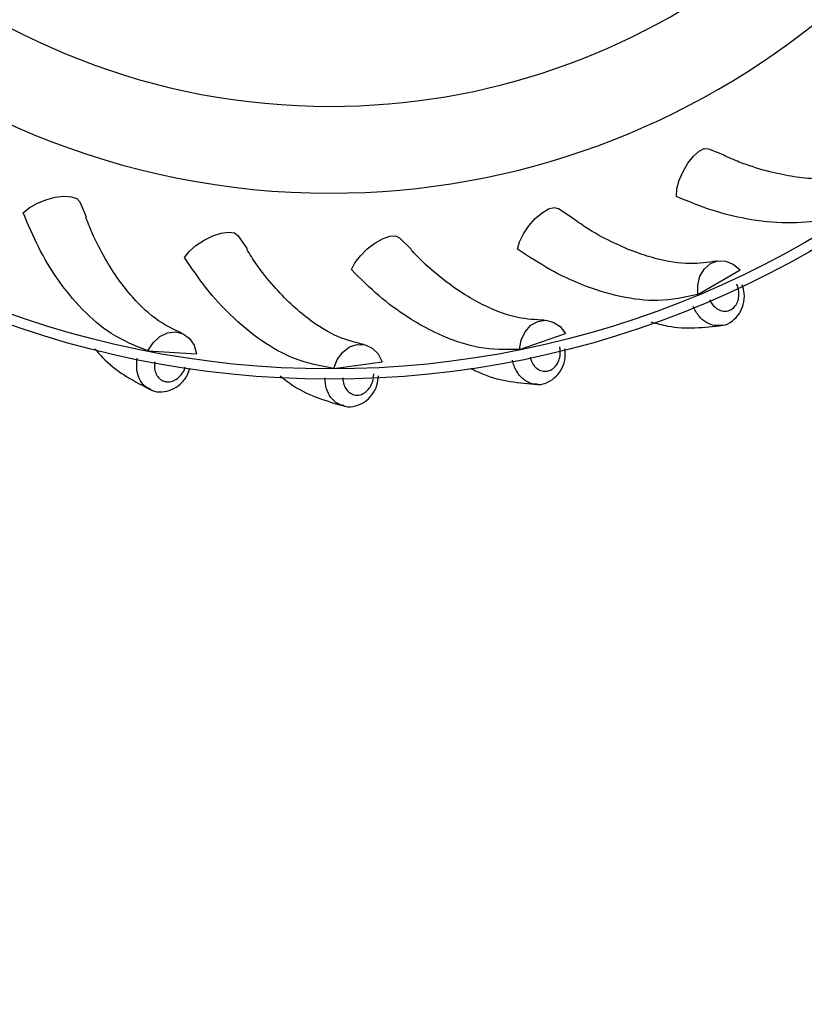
# Model space of a CAD drawing. Header units: millimetres. Extents: x 59 to 109, y 26 to 144.
# Tile 10 of 158: x 73.57 to 76.63, y 34.81 to 38.64. Entities that reach past the tile are written whole.
import ezdxf

# ---------------------------------------------------------------- set-up
doc = ezdxf.new("R2010")
doc.units = ezdxf.units.MM
doc.styles.add('SLDTEXTSTYLE0', font='TXT', dxfattribs={"width": 0.75})
doc.dimstyles.new('SLDDIMSTYLE2', dxfattribs={"dimtxt": 3.5, "dimasz": 3.302, "dimexe": 0, "dimexo": 0.0625, "dimgap": 0.875, "dimtad": 1, "dimlfac": 20, "dimrnd": 1e-09, "dimzin": 12, "dimdsep": 46, "dimtxsty": 'SLDTEXTSTYLE0', "dimsah": 1, "dimcen": 0.09, "dimadec": 0, "dimazin": 3, "dimtfac": 1, "dimtofl": 0, "dimtmove": 0, "dimatfit": 3, "dimfxl": 0, "dimfrac": 2, "dimtolj": 1, "dimtzin": 12, "dimarcsym": 0})

# ---------------------------------------------------------------- blocks, each defined once
blk = doc.blocks.new('_D_2')
at = {"color": 7, "linetype": 'Continuous', "lineweight": 18}
for p, q in [((75.8997, 58.7227), (102.5588, 58.7227)), ((101.5588, 58.7227), (101.5588, 26.2227)), ((75.8997, 26.2227), (102.5588, 26.2227))]:
    blk.add_line(p, q, dxfattribs=at)
for points in [[(101.5588, 58.7227), (101.0508, 55.4207), (102.0668, 55.4207)], [(101.5588, 26.2227), (102.0668, 29.5247), (101.0508, 29.5247)]]:
    blk.add_solid(points, dxfattribs=at)
at = {"color": 7, "linetype": 'Continuous', "lineweight": 18, "insert": (97.047, 39.7543), "char_height": 3.5, "attachment_point": 1, "rotation": 90, "style": 'SLDTEXTSTYLE0'}
blk.add_mtext('650', dxfattribs=at)

msp = doc.modelspace()

# ---------------------------------------------------------------- linework, layer by layer
at = {"color": 7, "linetype": 'Continuous', "lineweight": 25}
for p, q in [((76.25585, 38.14172), (76.31486, 38.11818)), ((73.80748, 37.93495), (73.83256, 37.87658)), ((75.67112, 37.909), (75.7244, 37.8744)), ((74.42295, 37.80359), (74.45894, 37.75124)), ((75.05223, 37.79483), (75.09774, 37.7505)), ((76.21372, 37.57352), (76.37801, 37.6695)), ((75.51896, 37.35994), (75.69881, 37.42202)), ((74.07226, 37.35456), (74.26217, 37.34308)), ((74.79587, 37.28601), (74.98438, 37.3118))]:
    msp.add_line(p, q, dxfattribs=at)
at = {"color": 7, "linetype": 'Continuous', "lineweight": 25, "flags": 128}
for points in [[(76.13006, 37.95532), (76.13264, 37.98506), (76.14165, 38.01883), (76.15624, 38.05352), (76.17508, 38.08592), (76.19644, 38.11307), (76.21833, 38.13247), (76.23876, 38.14232), (76.25585, 38.14172)], [(73.58673, 37.8921), (73.60959, 37.9113), (73.63984, 37.92881), (73.67468, 37.94301), (73.71092, 37.95261), (73.74522, 37.95671), (73.77441, 37.95493), (73.79583, 37.94745), (73.80748, 37.93495)], [(75.51138, 37.75073), (75.51972, 37.77939), (75.53514, 37.81075), (75.55622, 37.84192), (75.58102, 37.87003), (75.60726, 37.8925), (75.63252, 37.90725), (75.65448, 37.91292), (75.67112, 37.909)], [(74.21481, 37.71849), (74.23348, 37.74179), (74.25973, 37.76486), (74.29113, 37.78559), (74.3248, 37.80207), (74.35764, 37.81278), (74.38662, 37.81674), (74.40908, 37.81358), (74.42295, 37.80359)], [(74.86468, 37.67076), (74.87846, 37.69725), (74.8997, 37.725), (74.92645, 37.75146), (74.95626, 37.77419), (74.98638, 37.7911), (75.01403, 37.80064), (75.03668, 37.80192), (75.05223, 37.79483)], [(76.21372, 37.57352), (76.21331, 37.6108), (76.22204, 37.64545), (76.23913, 37.6743), (76.263, 37.69474), (76.29149, 37.70489), (76.322, 37.70383), (76.35174, 37.69167), (76.37801, 37.6695)], [(75.51896, 37.35994), (75.52583, 37.39658), (75.54115, 37.42886), (75.56353, 37.45383), (75.59093, 37.46921), (75.62086, 37.47361), (75.65057, 37.46663), (75.67737, 37.44889), (75.69881, 37.42202)], [(74.07226, 37.35456), (74.09263, 37.38578), (74.11913, 37.40974), (74.14937, 37.42424), (74.18057, 37.42797), (74.2099, 37.42058), (74.23468, 37.40276), (74.25265, 37.37611), (74.26217, 37.34308)], [(74.79587, 37.28601), (74.80976, 37.3206), (74.83108, 37.34927), (74.85791, 37.36939), (74.88778, 37.37914), (74.91799, 37.37761), (74.94577, 37.36496), (74.96859, 37.34234), (74.98438, 37.3118)]]:
    msp.add_lwpolyline(points, dxfattribs=at)
at = {"color": 7, "linetype": 'Continuous', "lineweight": 25}
for radius in [3.75, 3.71]:
    msp.add_circle((74.78208, 40.99377), radius, dxfattribs=at)
for radius, start, end in [(3.0251, 182.15074, 270), (2.68705, 186.3302, 270), (3.0251, 270, 349.4956), (2.68705, 270, 345.31614)]:
    msp.add_arc((74.78208, 40.99377), radius, start, end, dxfattribs=at)
for points, knots in [([(76.89925, 38.0606), (76.8676, 38.04929), (76.79925, 38.02487), (76.686, 38.02048), (76.57637, 38.03264), (76.48014, 38.05427), (76.39178, 38.08144), (76.33473, 38.10711), (76.31439, 38.11626)], [0, 0, 0, 0, 0.2166187, 0.4676795, 0.6075004, 0.7553325, 0.9127694, 1, 1, 1, 1]), ([(76.85347, 37.91854), (76.8058, 37.89795), (76.71801, 37.86004), (76.56221, 37.84804), (76.4144, 37.86309), (76.26897, 37.89883), (76.17665, 37.93638), (76.13006, 37.95532)], [0, 0, 0, 0, 0.247518, 0.4557659, 0.6640084, 0.8304347, 1, 1, 1, 1]), ([(74.07226, 37.35456), (74.02399, 37.37371), (73.9351, 37.40898), (73.81645, 37.51066), (73.72257, 37.62582), (73.64502, 37.75392), (73.60628, 37.84575), (73.58673, 37.8921)], [0, 0, 0, 0, 0.247518, 0.4557659, 0.6640084, 0.8304347, 1, 1, 1, 1]), ([(74.20508, 37.42264), (74.1747, 37.43702), (74.1091, 37.46809), (74.02592, 37.54506), (73.95699, 37.63118), (73.90424, 37.71452), (73.86098, 37.79621), (73.83879, 37.8547), (73.83088, 37.87555)], [0, 0, 0, 0, 0.21661868, 0.46767954, 0.60750042, 0.75533253, 0.91276938, 1, 1, 1, 1]), ([(76.28634, 37.70392), (76.25308, 37.699), (76.18128, 37.68839), (76.06935, 37.70618), (75.9642, 37.73948), (75.87404, 37.77948), (75.79268, 37.82336), (75.74174, 37.85967), (75.72357, 37.87261)], [0, 0, 0, 0, 0.2166187, 0.4676795, 0.6075004, 0.7553325, 0.9127694, 1, 1, 1, 1]), ([(74.91286, 37.37869), (74.88026, 37.38687), (74.80986, 37.40454), (74.71326, 37.46381), (74.62886, 37.53482), (74.56086, 37.60627), (74.50249, 37.67795), (74.46932, 37.73099), (74.45749, 37.7499)], [0, 0, 0, 0, 0.2166187, 0.4676795, 0.6075004, 0.7553325, 0.9127694, 1, 1, 1, 1]), ([(75.61562, 37.47367), (75.58204, 37.47533), (75.50955, 37.47893), (75.40324, 37.51821), (75.30661, 37.57139), (75.22598, 37.62821), (75.15475, 37.68712), (75.11186, 37.73267), (75.09658, 37.7489)], [0, 0, 0, 0, 0.2166187, 0.4676795, 0.6075004, 0.7553325, 0.9127694, 1, 1, 1, 1]), ([(76.21372, 37.57352), (76.16295, 37.56263), (76.06945, 37.54257), (75.9143, 37.5612), (75.77227, 37.60479), (75.63661, 37.66822), (75.55339, 37.72305), (75.51138, 37.75073)], [0, 0, 0, 0, 0.247518, 0.4557659, 0.6640084, 0.8304347, 1, 1, 1, 1]), ([(74.79587, 37.28601), (74.74479, 37.29537), (74.65074, 37.31262), (74.51453, 37.38921), (74.39998, 37.48383), (74.29893, 37.59435), (74.24302, 37.67686), (74.21481, 37.71849)], [0, 0, 0, 0, 0.247518, 0.4557659, 0.6640084, 0.8304347, 1, 1, 1, 1]), ([(75.51896, 37.35994), (75.46703, 37.35916), (75.37142, 37.35773), (75.22288, 37.40627), (75.09208, 37.47673), (74.97141, 37.56541), (74.90048, 37.63542), (74.86468, 37.67076)], [0, 0, 0, 0, 0.247518, 0.4557659, 0.6640084, 0.8304347, 1, 1, 1, 1]), ([(76.26034, 37.55255), (76.26052, 37.55215), (76.2641, 37.54415), (76.27336, 37.52978), (76.2913, 37.51484), (76.31173, 37.50755), (76.32977, 37.50862), (76.34618, 37.51557), (76.3602, 37.52806), (76.37091, 37.5485), (76.37505, 37.57274), (76.37281, 37.59562), (76.36768, 37.60873), (76.3656, 37.61404)], [0, 0, 0, 0, 0.0056936, 0.1126543, 0.2196139, 0.3265249, 0.4333635, 0.5001869, 0.6069341, 0.7136804, 0.820454, 0.9272943, 1, 1, 1, 1]), ([(76.30557, 37.45409), (76.30777, 37.45412), (76.32322, 37.45434), (76.34909, 37.46936), (76.37658, 37.4975), (76.39251, 37.53523), (76.39717, 37.57526), (76.39005, 37.60038), (76.38687, 37.61161)], [0, 0, 0, 0, 0.0336123, 0.2358955, 0.4298246, 0.6277479, 0.8334574, 1, 1, 1, 1]), ([(76.03103, 37.46715), (76.05269, 37.46113), (76.11163, 37.44474), (76.20548, 37.44192), (76.27467, 37.44979), (76.31033, 37.45385)], [0, 0, 0, 0, 0.2196609, 0.5978947, 1, 1, 1, 1]), ([(73.86587, 37.36253), (73.87904, 37.34729), (73.91747, 37.30277), (73.99232, 37.24977), (74.05421, 37.21784), (74.0861, 37.20139)], [0, 0, 0, 0, 0.20158135, 0.58857839, 1, 1, 1, 1]), ([(75.56059, 37.33028), (75.56069, 37.32984), (75.56264, 37.32131), (75.56891, 37.30541), (75.5836, 37.28725), (75.60221, 37.27611), (75.62011, 37.27365), (75.63756, 37.27726), (75.65375, 37.28677), (75.66824, 37.30473), (75.67703, 37.3277), (75.67929, 37.35058), (75.67682, 37.36444), (75.67582, 37.37005)], [0, 0, 0, 0, 0.0056936, 0.1126543, 0.2196139, 0.3265249, 0.4333635, 0.5001869, 0.6069341, 0.7136804, 0.820454, 0.9272943, 1, 1, 1, 1]), ([(75.58658, 37.22476), (75.58846, 37.22441), (75.60338, 37.2217), (75.6314, 37.2314), (75.66386, 37.25359), (75.68683, 37.28751), (75.69916, 37.32555), (75.69712, 37.35125), (75.69623, 37.36258)], [0, 0, 0, 0, 0.0295117, 0.2336095, 0.4292782, 0.6289769, 0.8365317, 1, 1, 1, 1]), ([(74.08227, 37.20423), (74.08412, 37.20303), (74.09708, 37.19463), (74.12694, 37.19274), (74.16544, 37.20086), (74.1996, 37.22341), (74.22509, 37.25308), (74.23282, 37.27672), (74.23607, 37.28666)], [0, 0, 0, 0, 0.0342059, 0.2400621, 0.4374164, 0.6388356, 0.8481785, 1, 1, 1, 1]), ([(75.32947, 37.28633), (75.34605, 37.27802), (75.39718, 37.25239), (75.4852, 37.23259), (75.5546, 37.22674), (75.59036, 37.22373)], [0, 0, 0, 0, 0.1887385, 0.5819605, 1, 1, 1, 1]), ([(74.5875, 37.25681), (74.60484, 37.24326), (74.65265, 37.20587), (74.7379, 37.16758), (74.80484, 37.14838), (74.83933, 37.13848)], [0, 0, 0, 0, 0.2160467, 0.5960323, 1, 1, 1, 1]), ([(74.83092, 37.24879), (74.83093, 37.24835), (74.83118, 37.23959), (74.83423, 37.22277), (74.84509, 37.2021), (74.86117, 37.18755), (74.87825, 37.18164), (74.89607, 37.18178), (74.9138, 37.18794), (74.93152, 37.20273), (74.94461, 37.22355), (74.9513, 37.24554), (74.95158, 37.25962), (74.95169, 37.26532)], [0, 0, 0, 0, 0.0056936, 0.1126543, 0.2196139, 0.3265249, 0.4333635, 0.5001869, 0.6069341, 0.7136804, 0.820454, 0.9272943, 1, 1, 1, 1]), ([(74.83502, 37.14052), (74.83707, 37.13971), (74.85142, 37.13399), (74.88107, 37.13796), (74.91724, 37.15344), (74.94641, 37.1822), (74.96625, 37.21795), (74.96931, 37.24449), (74.97072, 37.25668)], [0, 0, 0, 0, 0.0333291, 0.2339086, 0.4262041, 0.6224603, 0.8264371, 1, 1, 1, 1])]:
    msp.add_open_spline(points, degree=3, knots=knots, dxfattribs=at)
at = {"color": 1, "linetype": 'Continuous', "lineweight": 25}
for points, knots in [([(76.30556, 37.45441), (76.29724, 37.45328), (76.27777, 37.45064), (76.2468, 37.46314), (76.21591, 37.48802), (76.20247, 37.51345), (76.1955, 37.52662)], [0, 0, 0, 0, 0.1950594, 0.456802, 0.7186243, 1, 1, 1, 1]), ([(74.08244, 37.2045), (74.0749, 37.20818), (74.05724, 37.2168), (74.03843, 37.2444), (74.02658, 37.28225), (74.02952, 37.31086), (74.03105, 37.32569)], [0, 0, 0, 0, 0.19505938, 0.45680202, 0.71862432, 1, 1, 1, 1]), ([(74.09937, 37.31122), (74.09929, 37.31078), (74.09783, 37.30215), (74.09754, 37.28506), (74.10416, 37.26266), (74.11709, 37.24525), (74.13269, 37.23613), (74.1502, 37.23278), (74.16878, 37.23538), (74.1891, 37.2464), (74.20576, 37.26433), (74.21504, 37.28025), (74.21731, 37.28941), (74.21757, 37.29045)], [0, 0, 0, 0, 0.0060505, 0.1197173, 0.2333829, 0.3469969, 0.4605339, 0.5315469, 0.6449868, 0.7584257, 0.8718937, 0.9854324, 1, 1, 1, 1]), ([(75.58644, 37.22427), (75.58353, 37.22427), (75.57493, 37.22427), (75.56102, 37.22813), (75.54516, 37.23553), (75.53067, 37.24625), (75.51768, 37.25994), (75.5066, 37.27644), (75.49744, 37.29571), (75.49379, 37.31015), (75.49194, 37.3175)], [0, 0, 0, 0, 0.0676758, 0.1995763, 0.3278256, 0.4597993, 0.5880875, 0.7201017, 0.857733, 1, 1, 1, 1]), ([(74.83514, 37.14081), (74.82702, 37.14295), (74.80802, 37.14796), (74.78418, 37.17137), (74.76518, 37.20617), (74.76248, 37.23482), (74.76109, 37.24965)], [0, 0, 0, 0, 0.19505938, 0.45680202, 0.71862432, 1, 1, 1, 1])]:
    msp.add_open_spline(points, degree=3, knots=knots, dxfattribs=at)

# ---------------------------------------------------------------- dimensions: what is measured, and where the dimension line sits
at = {"color": 7, "linetype": 'Continuous', "lineweight": 18}
dim = msp.add_linear_dim(base=(101.55876, 26.22274), p1=(74.89966, 58.72274), p2=(74.89966, 26.22274), angle=90, dimstyle='SLDDIMSTYLE2', dxfattribs=at)
dim.commit()
dim.dimension.update_dxf_attribs({"geometry": '_D_2', "text_midpoint": (101.55876, 43.63346), "dimtype": 160})

doc.saveas('drawing.dxf')
